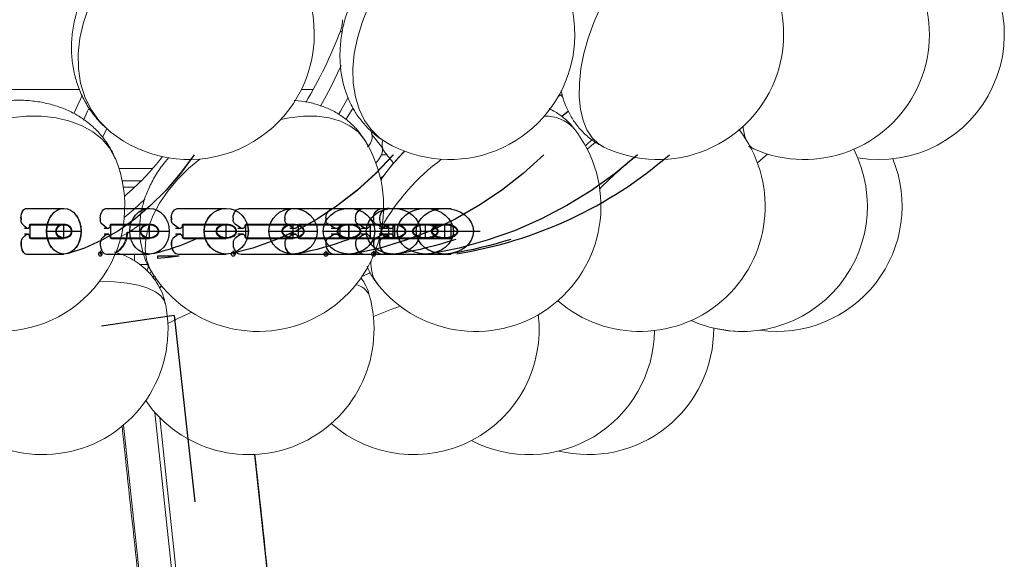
# Model space of a CAD drawing. Header units: millimetres. Extents: x 152 to 551, y 186 to 1103.
# Tile 15 of 18: x 469 to 547, y 849 to 892. Entities that reach past the tile are written whole.
import ezdxf

# ---------------------------------------------------------------- set-up
doc = ezdxf.new("R2010")
doc.units = ezdxf.units.MM
doc.linetypes.add('CENTERX2', pattern=[20.32, 12.7, -2.54, 2.54, -2.54])

msp = doc.modelspace()

# ---------------------------------------------------------------- linework, layer by layer
at = {"color": 7, "linetype": 'Continuous', "lineweight": 15}
for p, q in [((494.308, 890.874), (494.155, 890.964)), ((467.241, 886.289), (473.371, 886.289)), ((491.041, 886.289), (491.983, 886.289)), ((511.543, 885.744), (511.734, 885.874)), ((511.898, 885.697), (511.734, 885.874)), ((496.668, 882.717), (496.647, 882.893)), ((496.668, 882.717), (497.498, 881.671)), ((497.863, 881.091), (497.44, 881.091)), ((476.482, 879.999), (479.176, 879.999)), ((497.693, 879.522), (497.354, 879.197)), ((476.742, 878.997), (478.251, 878.997)), ((476.832, 878.497), (477.734, 878.497)), ((497.381, 879.073), (497.464, 879.2)), ((478.445, 873.16), (476.618, 873.16)), ((477.715, 873.16), (477.715, 872.624)), ((478.324, 873.195), (478.431, 873.195)), ((478.111, 872.335), (478.832, 872.335)), ((496.543, 871.653), (495.879, 871.377)), ((479.512, 871.107), (479.351, 871.107)), ((479.916, 870.589), (479.681, 870.433)), ((479.877, 870.636), (479.707, 870.502)), ((511.537, 869.402), (511.416, 869.36)), ((488.087, 779.137), (479.353, 860.528)), ((488.427, 779.168), (479.741, 860.114)), ((485.509, 778.768), (476.844, 859.513)), ((495.677, 779.168), (487.307, 857.168))]:
    msp.add_line(p, q, dxfattribs=at)
at = {"color": 7, "linetype": 'Continuous'}
for p, q in [((469.115, 876.81), (472.083, 876.81)), ((469.122, 876.81), (472.09, 876.81)), ((475.512, 876.81), (478.924, 876.81)), ((475.512, 876.81), (478.924, 876.81)), ((481.238, 876.81), (485.046, 876.81)), ((481.243, 876.81), (485.052, 876.81)), ((486.225, 876.81), (490.379, 876.81)), ((486.225, 876.81), (490.379, 876.81)), ((490.397, 876.81), (494.839, 876.81)), ((490.401, 876.81), (494.843, 876.81)), ((493.705, 876.81), (498.376, 876.81)), ((493.705, 876.81), (498.376, 876.81)), ((496.098, 876.81), (500.935, 876.81)), ((496.1, 876.81), (500.937, 876.81)), ((497.548, 876.81), (502.486, 876.81)), ((497.548, 876.81), (502.486, 876.81)), ((498.034, 876.81), (503.005, 876.81)), ((468.667, 876.06), (468.667, 875.889)), ((468.674, 876.06), (468.674, 875.889)), ((469.089, 875.25), (468.786, 875.543)), ((469.096, 875.25), (468.793, 875.543)), ((469.396, 874.46), (469.396, 875.51)), ((469.396, 875.51), (472.083, 875.51)), ((469.403, 874.46), (469.403, 875.51)), ((469.403, 875.51), (472.09, 875.51)), ((469.441, 875.56), (472.083, 875.56)), ((469.448, 875.56), (472.09, 875.56)), ((472.083, 874.41), (472.083, 875.56)), ((472.09, 874.41), (472.09, 875.56)), ((474.998, 876.06), (474.998, 875.889)), ((474.998, 876.06), (474.998, 875.889)), ((475.483, 875.25), (475.135, 875.543)), ((475.483, 875.25), (475.135, 875.543)), ((475.836, 874.46), (475.836, 875.51)), ((475.836, 875.51), (478.924, 875.51)), ((475.836, 874.46), (475.836, 875.51)), ((475.836, 875.51), (478.924, 875.51)), ((475.887, 875.56), (478.924, 875.56)), ((475.887, 875.56), (478.924, 875.56)), ((478.924, 874.41), (478.924, 875.56)), ((478.924, 874.41), (478.924, 875.56)), ((480.663, 876.06), (480.663, 875.889)), ((480.669, 876.06), (480.669, 875.889)), ((481.205, 875.25), (480.817, 875.543)), ((481.211, 875.25), (480.822, 875.543)), ((481.599, 874.46), (481.599, 875.51)), ((481.599, 875.51), (485.046, 875.51)), ((481.604, 874.46), (481.604, 875.51)), ((481.604, 875.51), (485.052, 875.51)), ((481.656, 875.56), (485.046, 875.56)), ((481.662, 875.56), (485.052, 875.56)), ((485.046, 874.41), (485.046, 875.56)), ((485.052, 874.41), (485.052, 875.56)), ((485.599, 876.06), (485.599, 875.889)), ((485.599, 876.06), (485.599, 875.889)), ((486.19, 875.25), (485.766, 875.543)), ((486.19, 875.25), (485.766, 875.543)), ((486.619, 874.46), (486.619, 875.51)), ((486.619, 875.51), (490.379, 875.51)), ((486.619, 874.46), (486.619, 875.51)), ((486.619, 875.51), (490.379, 875.51)), ((486.682, 875.56), (490.379, 875.56)), ((486.682, 875.56), (490.379, 875.56)), ((489.727, 876.06), (489.727, 875.889)), ((489.73, 876.06), (489.73, 875.889)), ((490.359, 875.25), (489.905, 875.543)), ((490.363, 875.25), (489.909, 875.543)), ((490.379, 874.41), (490.379, 875.56)), ((490.379, 874.41), (490.379, 875.56)), ((490.818, 874.46), (490.818, 875.51)), ((490.818, 875.51), (494.839, 875.51)), ((490.822, 874.46), (490.822, 875.51)), ((490.822, 875.51), (494.843, 875.51)), ((490.885, 875.56), (494.839, 875.56)), ((490.889, 875.56), (494.843, 875.56)), ((493, 876.06), (493, 875.889)), ((493, 876.06), (493, 875.889)), ((493.665, 875.25), (493.188, 875.543)), ((493.665, 875.25), (493.188, 875.543)), ((494.148, 874.46), (494.148, 875.51)), ((494.148, 875.51), (498.376, 875.51)), ((494.148, 874.46), (494.148, 875.51)), ((494.148, 875.51), (498.376, 875.51)), ((494.218, 875.56), (498.376, 875.56)), ((494.218, 875.56), (498.376, 875.56)), ((494.839, 874.41), (494.839, 875.56)), ((494.843, 874.41), (494.843, 875.56)), ((495.368, 876.06), (495.368, 875.889)), ((495.37, 876.06), (495.37, 875.889)), ((496.057, 875.25), (495.563, 875.543)), ((496.058, 875.25), (495.565, 875.543)), ((496.556, 874.46), (496.556, 875.51)), ((496.556, 875.51), (500.935, 875.51)), ((496.558, 874.46), (496.558, 875.51)), ((496.558, 875.51), (500.937, 875.51)), ((496.629, 875.56), (500.935, 875.56)), ((496.631, 875.56), (500.937, 875.56)), ((496.803, 876.06), (496.803, 875.889)), ((496.803, 876.06), (496.803, 875.889)), ((497.506, 875.25), (497.002, 875.543)), ((497.506, 875.25), (497.002, 875.543)), ((497.284, 876.06), (497.284, 875.889)), ((497.991, 875.25), (497.484, 875.543)), ((498.016, 874.46), (498.016, 875.51)), ((498.016, 875.51), (502.486, 875.51)), ((498.016, 874.46), (498.016, 875.51)), ((498.016, 875.51), (502.486, 875.51)), ((498.091, 875.56), (502.486, 875.56)), ((498.091, 875.56), (502.486, 875.56)), ((498.376, 874.41), (498.376, 875.56)), ((498.376, 874.41), (498.376, 875.56)), ((498.505, 874.46), (498.505, 875.51)), ((498.505, 875.51), (503.005, 875.51)), ((498.58, 875.56), (503.005, 875.56)), ((500.935, 874.41), (500.935, 875.56)), ((500.937, 874.41), (500.937, 875.56)), ((502.486, 874.41), (502.486, 875.56)), ((502.486, 874.41), (502.486, 875.56)), ((503.005, 874.41), (503.005, 875.56)), ((469.089, 874.72), (468.786, 874.427)), ((469.096, 874.72), (468.793, 874.427)), ((475.483, 874.72), (475.135, 874.427)), ((475.483, 874.72), (475.135, 874.427)), ((481.205, 874.72), (480.817, 874.427)), ((481.211, 874.72), (480.822, 874.427)), ((486.19, 874.72), (485.766, 874.427)), ((486.19, 874.72), (485.766, 874.427)), ((490.359, 874.72), (489.905, 874.427)), ((490.363, 874.72), (489.909, 874.427)), ((493.665, 874.72), (493.188, 874.427)), ((493.665, 874.72), (493.188, 874.427)), ((496.057, 874.72), (495.563, 874.427)), ((496.058, 874.72), (495.565, 874.427)), ((497.506, 874.72), (497.002, 874.427)), ((497.506, 874.72), (497.002, 874.427)), ((497.991, 874.72), (497.484, 874.427)), ((468.667, 874.08), (468.667, 873.91)), ((468.674, 874.08), (468.674, 873.91)), ((469.396, 874.46), (472.083, 874.46)), ((469.403, 874.46), (472.09, 874.46)), ((469.441, 874.41), (472.083, 874.41)), ((469.448, 874.41), (472.09, 874.41)), ((474.998, 874.08), (474.998, 873.91)), ((474.998, 874.08), (474.998, 873.91)), ((475.836, 874.46), (478.924, 874.46)), ((475.836, 874.46), (478.924, 874.46)), ((475.887, 874.41), (478.924, 874.41)), ((475.887, 874.41), (478.924, 874.41)), ((480.663, 874.08), (480.663, 873.91)), ((480.669, 874.08), (480.669, 873.91)), ((481.599, 874.46), (485.046, 874.46)), ((481.604, 874.46), (485.052, 874.46)), ((481.656, 874.41), (485.046, 874.41)), ((481.662, 874.41), (485.052, 874.41)), ((485.599, 874.08), (485.599, 873.91)), ((485.599, 874.08), (485.599, 873.91)), ((486.619, 874.46), (490.379, 874.46)), ((486.619, 874.46), (490.379, 874.46)), ((486.682, 874.41), (490.379, 874.41)), ((486.682, 874.41), (490.379, 874.41)), ((489.727, 874.08), (489.727, 873.91)), ((489.73, 874.08), (489.73, 873.91)), ((490.818, 874.46), (494.839, 874.46)), ((490.822, 874.46), (494.843, 874.46)), ((490.885, 874.41), (494.839, 874.41)), ((490.889, 874.41), (494.843, 874.41)), ((493, 874.08), (493, 873.91)), ((493, 874.08), (493, 873.91)), ((494.148, 874.46), (498.376, 874.46)), ((494.148, 874.46), (498.376, 874.46)), ((494.218, 874.41), (498.376, 874.41)), ((494.218, 874.41), (498.376, 874.41)), ((495.368, 874.08), (495.368, 873.91)), ((495.37, 874.08), (495.37, 873.91)), ((496.556, 874.46), (500.935, 874.46)), ((496.558, 874.46), (500.937, 874.46)), ((496.629, 874.41), (500.935, 874.41)), ((496.631, 874.41), (500.937, 874.41)), ((496.803, 874.08), (496.803, 873.91)), ((496.803, 874.08), (496.803, 873.91)), ((497.284, 874.08), (497.284, 873.91)), ((498.016, 874.46), (502.486, 874.46)), ((498.016, 874.46), (502.486, 874.46)), ((498.091, 874.41), (502.486, 874.41)), ((498.091, 874.41), (502.486, 874.41)), ((498.505, 874.46), (503.005, 874.46)), ((498.58, 874.41), (503.005, 874.41)), ((469.115, 873.16), (472.083, 873.16)), ((469.122, 873.16), (472.09, 873.16)), ((474.998, 873.41), (474.998, 873.16)), ((474.998, 873.41), (474.998, 873.16)), ((475.169, 873.16), (474.998, 873.16)), ((475.169, 873.16), (474.998, 873.16)), ((475.512, 873.16), (478.924, 873.16)), ((475.512, 873.16), (478.924, 873.16)), ((479.555, 872.985), (479.569, 872.804)), ((481.294, 872.985), (479.555, 872.985)), ((481.294, 872.985), (480.432, 872.894)), ((481.238, 873.16), (485.046, 873.16)), ((481.243, 873.16), (485.052, 873.16)), ((485.599, 873.41), (485.599, 873.16)), ((485.599, 873.41), (485.599, 873.16)), ((485.807, 873.16), (485.599, 873.16)), ((485.807, 873.16), (485.599, 873.16)), ((486.225, 873.16), (490.379, 873.16)), ((486.225, 873.16), (490.379, 873.16)), ((490.397, 873.16), (494.839, 873.16)), ((490.401, 873.16), (494.843, 873.16)), ((493, 873.41), (493, 873.16)), ((493, 873.41), (493, 873.16)), ((493.235, 873.16), (493, 873.16)), ((493.235, 873.16), (493, 873.16)), ((493.705, 873.16), (498.376, 873.16)), ((493.705, 873.16), (498.376, 873.16)), ((496.098, 873.16), (500.935, 873.16)), ((496.1, 873.16), (500.937, 873.16)), ((496.803, 873.41), (496.803, 873.16)), ((496.803, 873.41), (496.803, 873.16)), ((497.052, 873.16), (496.803, 873.16)), ((497.052, 873.16), (496.803, 873.16)), ((497.548, 873.16), (502.486, 873.16)), ((497.548, 873.16), (502.486, 873.16)), ((498.034, 873.16), (503.005, 873.16)), ((480.432, 872.894), (479.569, 872.804)), ((480.882, 868.263), (475.104, 867.409)), ((480.882, 868.263), (482.53, 853.384))]:
    msp.add_line(p, q, dxfattribs=at)
at = {"color": 7, "linetype": 'CENTERX2'}
for p, q in [((469.263, 875.21), (468.936, 875.21)), ((469.263, 874.76), (468.936, 874.76)), ((469.269, 875.21), (468.943, 875.21)), ((469.269, 874.76), (468.943, 874.76)), ((470.71, 874.985), (473.457, 874.985)), ((470.717, 874.985), (473.464, 874.985)), ((475.682, 875.21), (475.307, 875.21)), ((475.682, 875.21), (475.307, 875.21)), ((475.682, 874.76), (475.307, 874.76)), ((475.682, 874.76), (475.307, 874.76)), ((477.346, 874.985), (480.502, 874.985)), ((477.346, 874.985), (480.502, 874.985)), ((481.427, 875.21), (481.009, 875.21)), ((481.427, 874.76), (481.009, 874.76)), ((481.433, 875.21), (481.014, 875.21)), ((481.433, 874.76), (481.014, 874.76)), ((483.284, 874.985), (486.808, 874.985)), ((483.29, 874.985), (486.814, 874.985)), ((486.432, 875.21), (485.975, 875.21)), ((486.432, 875.21), (485.975, 875.21)), ((486.432, 874.76), (485.975, 874.76)), ((486.432, 874.76), (485.975, 874.76)), ((488.457, 874.985), (492.3, 874.985)), ((488.457, 874.985), (492.3, 874.985)), ((490.618, 875.21), (490.13, 875.21)), ((490.618, 874.76), (490.13, 874.76)), ((490.622, 875.21), (490.133, 875.21)), ((490.622, 874.76), (490.133, 874.76)), ((492.784, 874.985), (496.895, 874.985)), ((492.788, 874.985), (496.899, 874.985)), ((493.937, 875.21), (493.424, 875.21)), ((493.937, 875.21), (493.424, 875.21)), ((493.937, 874.76), (493.424, 874.76)), ((493.937, 874.76), (493.424, 874.76)), ((496.339, 875.21), (495.807, 875.21)), ((496.339, 874.76), (495.807, 874.76)), ((496.34, 875.21), (495.809, 875.21)), ((496.34, 874.76), (495.809, 874.76)), ((496.215, 874.985), (500.538, 874.985)), ((496.215, 874.985), (500.538, 874.985)), ((497.794, 875.21), (497.251, 875.21)), ((497.794, 875.21), (497.251, 875.21)), ((497.794, 874.76), (497.251, 874.76)), ((497.794, 874.76), (497.251, 874.76)), ((498.281, 875.21), (497.735, 875.21)), ((498.281, 874.76), (497.735, 874.76)), ((498.697, 874.985), (503.173, 874.985)), ((498.699, 874.985), (503.175, 874.985)), ((500.202, 874.985), (504.77, 874.985)), ((500.202, 874.985), (504.77, 874.985)), ((500.705, 874.985), (505.305, 874.985)), ((480.425, 872.979), (480.432, 872.894))]:
    msp.add_line(p, q, dxfattribs=at)
at = {"color": 7, "linetype": 'Continuous', "lineweight": 15, "flags": 128}
for points in [[(483.945, 899.983), (482.774, 899.901), (481.591, 899.654), (480.416, 899.248), (479.27, 898.689), (478.175, 897.988), (477.149, 897.157), (476.211, 896.211), (475.378, 895.167), (474.664, 894.044), (474.082, 892.861), (473.643, 891.64), (473.354, 890.402), (473.221, 889.169), (473.246, 887.964), (473.428, 886.809), (473.765, 885.722), (474.25, 884.725), (474.874, 883.835), (475.627, 883.067), (475.787, 882.933)], [(505.434, 899.983), (504.442, 899.901), (503.421, 899.654), (502.391, 899.248), (501.368, 898.689), (500.373, 897.988), (499.422, 897.157), (498.532, 896.211), (497.72, 895.167), (497, 894.044), (496.384, 892.861), (495.884, 891.64), (495.508, 890.402), (495.263, 889.169), (495.155, 887.964), (495.183, 886.809), (495.349, 885.722), (495.649, 884.725), (496.078, 883.835), (496.627, 883.067), (497.288, 882.436), (497.79, 882.094)], [(518.192, 897.621), (517.75, 897.157), (516.957, 896.211), (516.21, 895.167), (515.521, 894.044), (514.905, 892.861), (514.37, 891.64), (513.928, 890.402), (513.585, 889.169), (513.349, 887.964), (513.223, 886.809), (513.209, 885.722), (513.307, 884.725), (513.517, 883.835), (513.834, 883.067), (514.253, 882.436), (514.765, 881.953), (515.171, 881.709)], [(494.219, 888.217), (493.359, 886.422), (492.574, 884.974)], [(472.884, 884.377), (473.404, 885.522), (473.544, 885.852)], [(494.771, 885.652), (494.16, 884.576), (493.993, 884.296)], [(474.097, 884.835), (473.986, 884.576), (473.668, 883.858)], [(494.591, 883.914), (495.033, 884.623), (495.162, 884.838)], [(476.198, 880.782), (476.167, 880.858), (475.735, 881.631), (475.146, 882.322), (474.412, 882.917), (473.544, 883.407), (472.558, 883.782), (471.472, 884.036), (470.305, 884.164), (469.079, 884.164), (467.814, 884.036), (466.534, 883.782), (465.261, 883.407), (465.003, 883.316)], [(496.106, 882.247), (496.058, 882.322), (495.561, 882.917), (494.921, 883.407), (494.151, 883.782), (493.264, 884.036), (492.276, 884.164), (491.205, 884.164), (490.069, 884.036), (489.4, 883.906)], [(511.812, 884.15), (512.234, 884.495), (512.352, 884.584)], [(512.356, 884.569), (512.297, 884.525), (511.826, 884.143)], [(475.513, 883.176), (475.348, 882.839), (475.169, 882.484)], [(497.498, 881.671), (497.484, 882.003), (497.53, 882.24)], [(514.266, 882.304), (513.893, 881.984), (513.705, 881.815)], [(514.507, 882.108), (514.349, 881.971), (513.857, 881.529)], [(526.8, 881.834), (527.027, 881.625), (527.207, 881.525)], [(528.238, 881.147), (527.903, 880.858), (527.437, 880.444)], [(482.934, 880.749), (482.072, 880.015), (481.169, 879.118), (480.382, 878.183), (479.723, 877.227), (479.205, 876.267), (478.837, 875.319), (478.625, 874.402), (478.573, 873.53), (478.683, 872.72), (478.951, 871.986), (479.096, 871.727)], [(497.464, 879.2), (497.647, 879.468), (497.682, 879.517)], [(478.554, 877.551), (477.672, 876.722), (476.905, 876.077)], [(478.164, 875.513), (477.237, 874.894), (476.672, 874.559)], [(478.941, 871.612), (479.005, 871.717), (479.057, 871.835)], [(480.19, 869.185), (480.11, 869.427), (479.834, 869.818), (479.39, 870.161), (478.786, 870.45), (478.031, 870.68), (477.141, 870.848), (476.13, 870.95), (475.017, 870.984)], [(482.288, 868.515), (481.234, 868.044), (480.387, 867.62)], [(523.943, 867.246), (525.222, 867.035), (526.087, 866.988)]]:
    msp.add_lwpolyline(points, dxfattribs=at)
at = {"color": 7, "linetype": 'Continuous', "flags": 128}
for points in [[(482.475, 881.091), (481.375, 879.603), (480.217, 878.247), (479.004, 877.029), (477.744, 875.955), (476.443, 875.03), (475.106, 874.26), (473.74, 873.647), (472.352, 873.195)], [(482.484, 881.091), (481.384, 879.603), (480.225, 878.247), (479.012, 877.029), (477.752, 875.955), (476.45, 875.03), (475.113, 874.26), (473.748, 873.647), (472.36, 873.195)], [(498.377, 881.091), (496.966, 879.603), (495.48, 878.247), (493.925, 877.029), (492.308, 875.955), (490.638, 875.03), (488.923, 874.26), (487.172, 873.647), (485.391, 873.195)], [(498.384, 881.091), (496.973, 879.603), (495.487, 878.247), (493.931, 877.029), (492.315, 875.955), (490.645, 875.03), (488.93, 874.26), (487.178, 873.647), (485.397, 873.195)], [(510.391, 881.091), (508.745, 879.603), (507.011, 878.247), (505.197, 877.029), (503.311, 875.955), (501.363, 875.03), (499.363, 874.26), (497.319, 873.647), (495.242, 873.195)], [(510.396, 881.091), (508.75, 879.603), (507.016, 878.247), (505.201, 877.029), (503.316, 875.955), (501.368, 875.03), (499.367, 874.26), (497.323, 873.647), (495.246, 873.195)], [(517.869, 881.091), (516.077, 879.603), (514.189, 878.247), (512.213, 877.029), (510.16, 875.955), (508.039, 875.03), (505.861, 874.26), (503.635, 873.647), (501.374, 873.195)], [(517.871, 881.091), (516.08, 879.603), (514.191, 878.247), (512.216, 877.029), (510.162, 875.955), (508.041, 875.03), (505.863, 874.26), (503.637, 873.647), (501.376, 873.195)], [(468.667, 876.06), (468.676, 876.206), (468.701, 876.347), (468.743, 876.476), (468.798, 876.59), (468.866, 876.683), (468.943, 876.753), (469.028, 876.795), (469.115, 876.81)], [(468.674, 876.06), (468.682, 876.206), (468.708, 876.347), (468.749, 876.476), (468.805, 876.59), (468.873, 876.683), (468.95, 876.753), (469.034, 876.795), (469.122, 876.81)], [(474.998, 876.06), (475.008, 876.206), (475.037, 876.347), (475.085, 876.476), (475.149, 876.59), (475.227, 876.683), (475.316, 876.753), (475.412, 876.795), (475.512, 876.81)], [(474.998, 876.06), (475.008, 876.206), (475.037, 876.347), (475.085, 876.476), (475.149, 876.59), (475.227, 876.683), (475.316, 876.753), (475.412, 876.795), (475.512, 876.81)], [(480.663, 876.06), (480.674, 876.206), (480.707, 876.347), (480.76, 876.476), (480.832, 876.59), (480.919, 876.683), (481.018, 876.753), (481.126, 876.795), (481.238, 876.81)], [(480.669, 876.06), (480.68, 876.206), (480.712, 876.347), (480.766, 876.476), (480.837, 876.59), (480.924, 876.683), (481.023, 876.753), (481.131, 876.795), (481.243, 876.81)], [(485.599, 876.06), (485.611, 876.206), (485.646, 876.347), (485.704, 876.476), (485.782, 876.59), (485.877, 876.683), (485.985, 876.753), (486.103, 876.795), (486.225, 876.81)], [(485.599, 876.06), (485.611, 876.206), (485.646, 876.347), (485.704, 876.476), (485.782, 876.59), (485.877, 876.683), (485.985, 876.753), (486.103, 876.795), (486.225, 876.81)], [(489.727, 876.06), (489.74, 876.206), (489.778, 876.347), (489.84, 876.476), (489.923, 876.59), (490.025, 876.683), (490.14, 876.753), (490.266, 876.795), (490.397, 876.81)], [(489.73, 876.06), (489.743, 876.206), (489.781, 876.347), (489.843, 876.476), (489.927, 876.59), (490.028, 876.683), (490.144, 876.753), (490.27, 876.795), (490.401, 876.81)], [(493, 876.06), (493.014, 876.206), (493.054, 876.347), (493.119, 876.476), (493.207, 876.59), (493.313, 876.683), (493.435, 876.753), (493.567, 876.795), (493.705, 876.81)], [(493, 876.06), (493.014, 876.206), (493.054, 876.347), (493.119, 876.476), (493.207, 876.59), (493.313, 876.683), (493.435, 876.753), (493.567, 876.795), (493.705, 876.81)], [(495.368, 876.06), (495.382, 876.206), (495.424, 876.347), (495.491, 876.476), (495.582, 876.59), (495.692, 876.683), (495.819, 876.753), (495.956, 876.795), (496.098, 876.81)], [(495.37, 876.06), (495.384, 876.206), (495.426, 876.347), (495.493, 876.476), (495.584, 876.59), (495.694, 876.683), (495.821, 876.753), (495.957, 876.795), (496.1, 876.81)], [(496.803, 876.06), (496.818, 876.206), (496.86, 876.347), (496.929, 876.476), (497.022, 876.59), (497.134, 876.683), (497.263, 876.753), (497.403, 876.795), (497.548, 876.81)], [(496.803, 876.06), (496.818, 876.206), (496.86, 876.347), (496.929, 876.476), (497.022, 876.59), (497.134, 876.683), (497.263, 876.753), (497.403, 876.795), (497.548, 876.81)], [(468.786, 875.543), (468.76, 875.572), (468.737, 875.607), (468.716, 875.646), (468.699, 875.689), (468.685, 875.736), (468.675, 875.786), (468.669, 875.837), (468.667, 875.889)], [(468.793, 875.543), (468.767, 875.572), (468.744, 875.607), (468.723, 875.646), (468.706, 875.689), (468.692, 875.736), (468.682, 875.786), (468.676, 875.837), (468.674, 875.889)], [(469.354, 875.443), (469.34, 875.377), (469.317, 875.318), (469.287, 875.27), (469.251, 875.235), (469.211, 875.215), (469.169, 875.21), (469.128, 875.222), (469.089, 875.25)], [(469.36, 875.443), (469.346, 875.377), (469.324, 875.318), (469.294, 875.27), (469.257, 875.235), (469.217, 875.215), (469.176, 875.21), (469.135, 875.222), (469.096, 875.25)], [(469.354, 875.443), (469.358, 875.467), (469.365, 875.49), (469.374, 875.51), (469.385, 875.527), (469.398, 875.541), (469.411, 875.551), (469.426, 875.558), (469.441, 875.56)], [(469.36, 875.443), (469.365, 875.467), (469.372, 875.49), (469.381, 875.51), (469.392, 875.527), (469.404, 875.541), (469.418, 875.551), (469.433, 875.558), (469.448, 875.56)], [(475.135, 875.543), (475.105, 875.572), (475.078, 875.607), (475.055, 875.646), (475.035, 875.689), (475.019, 875.736), (475.007, 875.786), (475, 875.837), (474.998, 875.889)], [(475.135, 875.543), (475.105, 875.572), (475.078, 875.607), (475.055, 875.646), (475.035, 875.689), (475.019, 875.736), (475.007, 875.786), (475, 875.837), (474.998, 875.889)], [(475.787, 875.443), (475.771, 875.377), (475.745, 875.318), (475.71, 875.27), (475.669, 875.235), (475.623, 875.215), (475.575, 875.21), (475.527, 875.222), (475.483, 875.25)], [(475.787, 875.443), (475.771, 875.377), (475.745, 875.318), (475.71, 875.27), (475.669, 875.235), (475.623, 875.215), (475.575, 875.21), (475.527, 875.222), (475.483, 875.25)], [(475.787, 875.443), (475.792, 875.467), (475.8, 875.49), (475.811, 875.51), (475.823, 875.527), (475.838, 875.541), (475.853, 875.551), (475.87, 875.558), (475.887, 875.56)], [(475.787, 875.443), (475.792, 875.467), (475.8, 875.49), (475.811, 875.51), (475.823, 875.527), (475.838, 875.541), (475.853, 875.551), (475.87, 875.558), (475.887, 875.56)], [(480.817, 875.543), (480.783, 875.572), (480.753, 875.607), (480.727, 875.646), (480.704, 875.689), (480.687, 875.736), (480.674, 875.786), (480.666, 875.837), (480.663, 875.889)], [(480.822, 875.543), (480.789, 875.572), (480.759, 875.607), (480.732, 875.646), (480.71, 875.689), (480.692, 875.736), (480.679, 875.786), (480.671, 875.837), (480.669, 875.889)], [(481.544, 875.443), (481.526, 875.377), (481.497, 875.318), (481.459, 875.27), (481.412, 875.235), (481.361, 875.215), (481.307, 875.21), (481.255, 875.222), (481.205, 875.25)], [(481.55, 875.443), (481.532, 875.377), (481.503, 875.318), (481.464, 875.27), (481.418, 875.235), (481.366, 875.215), (481.313, 875.21), (481.26, 875.222), (481.211, 875.25)], [(481.544, 875.443), (481.55, 875.467), (481.559, 875.49), (481.571, 875.51), (481.585, 875.527), (481.601, 875.541), (481.618, 875.551), (481.637, 875.558), (481.656, 875.56)], [(481.55, 875.443), (481.556, 875.467), (481.564, 875.49), (481.576, 875.51), (481.59, 875.527), (481.606, 875.541), (481.624, 875.551), (481.643, 875.558), (481.662, 875.56)], [(485.766, 875.543), (485.729, 875.572), (485.696, 875.607), (485.668, 875.646), (485.643, 875.689), (485.624, 875.736), (485.61, 875.786), (485.601, 875.837), (485.599, 875.889)], [(485.766, 875.543), (485.729, 875.572), (485.696, 875.607), (485.668, 875.646), (485.643, 875.689), (485.624, 875.736), (485.61, 875.786), (485.601, 875.837), (485.599, 875.889)], [(486.559, 875.443), (486.54, 875.377), (486.508, 875.318), (486.466, 875.27), (486.415, 875.235), (486.359, 875.215), (486.301, 875.21), (486.243, 875.222), (486.19, 875.25)], [(486.559, 875.443), (486.54, 875.377), (486.508, 875.318), (486.466, 875.27), (486.415, 875.235), (486.359, 875.215), (486.301, 875.21), (486.243, 875.222), (486.19, 875.25)], [(486.559, 875.443), (486.566, 875.467), (486.575, 875.49), (486.588, 875.51), (486.603, 875.527), (486.621, 875.541), (486.64, 875.551), (486.661, 875.558), (486.682, 875.56)], [(486.559, 875.443), (486.566, 875.467), (486.575, 875.49), (486.588, 875.51), (486.603, 875.527), (486.621, 875.541), (486.64, 875.551), (486.661, 875.558), (486.682, 875.56)], [(489.905, 875.543), (489.867, 875.572), (489.831, 875.607), (489.801, 875.646), (489.775, 875.689), (489.754, 875.736), (489.739, 875.786), (489.73, 875.837), (489.727, 875.889)], [(489.909, 875.543), (489.87, 875.572), (489.835, 875.607), (489.804, 875.646), (489.778, 875.689), (489.758, 875.736), (489.743, 875.786), (489.733, 875.837), (489.73, 875.889)], [(490.754, 875.443), (490.733, 875.377), (490.699, 875.318), (490.654, 875.27), (490.6, 875.235), (490.54, 875.215), (490.478, 875.21), (490.416, 875.222), (490.359, 875.25)], [(490.758, 875.443), (490.737, 875.377), (490.703, 875.318), (490.658, 875.27), (490.604, 875.235), (490.544, 875.215), (490.482, 875.21), (490.42, 875.222), (490.363, 875.25)], [(490.754, 875.443), (490.761, 875.467), (490.772, 875.49), (490.785, 875.51), (490.801, 875.527), (490.82, 875.541), (490.841, 875.551), (490.863, 875.558), (490.885, 875.56)], [(490.758, 875.443), (490.765, 875.467), (490.775, 875.49), (490.789, 875.51), (490.805, 875.527), (490.824, 875.541), (490.845, 875.551), (490.866, 875.558), (490.889, 875.56)], [(493.188, 875.543), (493.147, 875.572), (493.11, 875.607), (493.078, 875.646), (493.05, 875.689), (493.029, 875.736), (493.013, 875.786), (493.003, 875.837), (493, 875.889)], [(493.188, 875.543), (493.147, 875.572), (493.11, 875.607), (493.078, 875.646), (493.05, 875.689), (493.029, 875.736), (493.013, 875.786), (493.003, 875.837), (493, 875.889)], [(494.081, 875.443), (494.059, 875.377), (494.023, 875.318), (493.975, 875.27), (493.919, 875.235), (493.856, 875.215), (493.79, 875.21), (493.725, 875.222), (493.665, 875.25)], [(494.081, 875.443), (494.059, 875.377), (494.023, 875.318), (493.975, 875.27), (493.919, 875.235), (493.856, 875.215), (493.79, 875.21), (493.725, 875.222), (493.665, 875.25)], [(494.081, 875.443), (494.088, 875.467), (494.099, 875.49), (494.113, 875.51), (494.13, 875.527), (494.15, 875.541), (494.172, 875.551), (494.195, 875.558), (494.218, 875.56)], [(494.081, 875.443), (494.088, 875.467), (494.099, 875.49), (494.113, 875.51), (494.13, 875.527), (494.15, 875.541), (494.172, 875.551), (494.195, 875.558), (494.218, 875.56)], [(495.563, 875.543), (495.52, 875.572), (495.482, 875.607), (495.449, 875.646), (495.42, 875.689), (495.398, 875.736), (495.381, 875.786), (495.371, 875.837), (495.368, 875.889)], [(495.565, 875.543), (495.522, 875.572), (495.484, 875.607), (495.45, 875.646), (495.422, 875.689), (495.4, 875.736), (495.383, 875.786), (495.373, 875.837), (495.37, 875.889)], [(496.487, 875.443), (496.464, 875.377), (496.427, 875.318), (496.378, 875.27), (496.319, 875.235), (496.254, 875.215), (496.186, 875.21), (496.119, 875.222), (496.057, 875.25)], [(496.489, 875.443), (496.466, 875.377), (496.429, 875.318), (496.38, 875.27), (496.321, 875.235), (496.256, 875.215), (496.188, 875.21), (496.121, 875.222), (496.058, 875.25)], [(496.487, 875.443), (496.495, 875.467), (496.506, 875.49), (496.521, 875.51), (496.538, 875.527), (496.559, 875.541), (496.581, 875.551), (496.605, 875.558), (496.629, 875.56)], [(496.489, 875.443), (496.496, 875.467), (496.508, 875.49), (496.523, 875.51), (496.54, 875.527), (496.561, 875.541), (496.583, 875.551), (496.607, 875.558), (496.631, 875.56)], [(497.002, 875.543), (496.959, 875.572), (496.92, 875.607), (496.886, 875.646), (496.857, 875.689), (496.834, 875.736), (496.817, 875.786), (496.807, 875.837), (496.803, 875.889)], [(497.002, 875.543), (496.959, 875.572), (496.92, 875.607), (496.886, 875.646), (496.857, 875.689), (496.834, 875.736), (496.817, 875.786), (496.807, 875.837), (496.803, 875.889)], [(497.946, 875.443), (497.922, 875.377), (497.885, 875.318), (497.834, 875.27), (497.774, 875.235), (497.708, 875.215), (497.638, 875.21), (497.57, 875.222), (497.506, 875.25)], [(497.946, 875.443), (497.922, 875.377), (497.885, 875.318), (497.834, 875.27), (497.774, 875.235), (497.708, 875.215), (497.638, 875.21), (497.57, 875.222), (497.506, 875.25)], [(497.946, 875.443), (497.953, 875.467), (497.965, 875.49), (497.98, 875.51), (497.998, 875.527), (498.019, 875.541), (498.042, 875.551), (498.066, 875.558), (498.091, 875.56)], [(497.946, 875.443), (497.953, 875.467), (497.965, 875.49), (497.98, 875.51), (497.998, 875.527), (498.019, 875.541), (498.042, 875.551), (498.066, 875.558), (498.091, 875.56)], [(469.089, 874.72), (469.128, 874.747), (469.169, 874.759), (469.211, 874.755), (469.251, 874.735), (469.287, 874.699), (469.317, 874.651), (469.34, 874.592), (469.354, 874.526)], [(469.096, 874.72), (469.135, 874.747), (469.176, 874.759), (469.217, 874.755), (469.257, 874.735), (469.294, 874.699), (469.324, 874.651), (469.346, 874.592), (469.36, 874.526)], [(469.441, 874.41), (469.426, 874.412), (469.411, 874.418), (469.398, 874.429), (469.385, 874.443), (469.374, 874.46), (469.365, 874.48), (469.358, 874.502), (469.354, 874.526)], [(469.448, 874.41), (469.433, 874.412), (469.418, 874.418), (469.404, 874.429), (469.392, 874.443), (469.381, 874.46), (469.372, 874.48), (469.365, 874.502), (469.36, 874.526)], [(475.483, 874.72), (475.527, 874.747), (475.575, 874.759), (475.623, 874.755), (475.669, 874.735), (475.71, 874.699), (475.745, 874.651), (475.771, 874.592), (475.787, 874.526)], [(475.483, 874.72), (475.527, 874.747), (475.575, 874.759), (475.623, 874.755), (475.669, 874.735), (475.71, 874.699), (475.745, 874.651), (475.771, 874.592), (475.787, 874.526)], [(475.887, 874.41), (475.87, 874.412), (475.853, 874.418), (475.838, 874.429), (475.823, 874.443), (475.811, 874.46), (475.8, 874.48), (475.792, 874.502), (475.787, 874.526)], [(475.887, 874.41), (475.87, 874.412), (475.853, 874.418), (475.838, 874.429), (475.823, 874.443), (475.811, 874.46), (475.8, 874.48), (475.792, 874.502), (475.787, 874.526)], [(481.205, 874.72), (481.255, 874.747), (481.307, 874.759), (481.361, 874.755), (481.412, 874.735), (481.459, 874.699), (481.497, 874.651), (481.526, 874.592), (481.544, 874.526)], [(481.211, 874.72), (481.26, 874.747), (481.313, 874.759), (481.366, 874.755), (481.418, 874.735), (481.464, 874.699), (481.503, 874.651), (481.532, 874.592), (481.55, 874.526)], [(481.656, 874.41), (481.637, 874.412), (481.618, 874.418), (481.601, 874.429), (481.585, 874.443), (481.571, 874.46), (481.559, 874.48), (481.55, 874.502), (481.544, 874.526)], [(481.662, 874.41), (481.643, 874.412), (481.624, 874.418), (481.606, 874.429), (481.59, 874.443), (481.576, 874.46), (481.564, 874.48), (481.556, 874.502), (481.55, 874.526)], [(486.19, 874.72), (486.243, 874.747), (486.301, 874.759), (486.359, 874.755), (486.415, 874.735), (486.466, 874.699), (486.508, 874.651), (486.54, 874.592), (486.559, 874.526)], [(486.19, 874.72), (486.243, 874.747), (486.301, 874.759), (486.359, 874.755), (486.415, 874.735), (486.466, 874.699), (486.508, 874.651), (486.54, 874.592), (486.559, 874.526)], [(486.682, 874.41), (486.661, 874.412), (486.64, 874.418), (486.621, 874.429), (486.603, 874.443), (486.588, 874.46), (486.575, 874.48), (486.566, 874.502), (486.559, 874.526)], [(486.682, 874.41), (486.661, 874.412), (486.64, 874.418), (486.621, 874.429), (486.603, 874.443), (486.588, 874.46), (486.575, 874.48), (486.566, 874.502), (486.559, 874.526)], [(490.359, 874.72), (490.416, 874.747), (490.478, 874.759), (490.54, 874.755), (490.6, 874.735), (490.654, 874.699), (490.699, 874.651), (490.733, 874.592), (490.754, 874.526)], [(490.363, 874.72), (490.42, 874.747), (490.482, 874.759), (490.544, 874.755), (490.604, 874.735), (490.658, 874.699), (490.703, 874.651), (490.737, 874.592), (490.758, 874.526)], [(490.885, 874.41), (490.863, 874.412), (490.841, 874.418), (490.82, 874.429), (490.801, 874.443), (490.785, 874.46), (490.772, 874.48), (490.761, 874.502), (490.754, 874.526)], [(490.889, 874.41), (490.866, 874.412), (490.845, 874.418), (490.824, 874.429), (490.805, 874.443), (490.789, 874.46), (490.775, 874.48), (490.765, 874.502), (490.758, 874.526)], [(493.665, 874.72), (493.725, 874.747), (493.79, 874.759), (493.856, 874.755), (493.919, 874.735), (493.975, 874.699), (494.023, 874.651), (494.059, 874.592), (494.081, 874.526)], [(493.665, 874.72), (493.725, 874.747), (493.79, 874.759), (493.856, 874.755), (493.919, 874.735), (493.975, 874.699), (494.023, 874.651), (494.059, 874.592), (494.081, 874.526)], [(494.218, 874.41), (494.195, 874.412), (494.172, 874.418), (494.15, 874.429), (494.13, 874.443), (494.113, 874.46), (494.099, 874.48), (494.088, 874.502), (494.081, 874.526)], [(494.218, 874.41), (494.195, 874.412), (494.172, 874.418), (494.15, 874.429), (494.13, 874.443), (494.113, 874.46), (494.099, 874.48), (494.088, 874.502), (494.081, 874.526)], [(496.057, 874.72), (496.119, 874.747), (496.186, 874.759), (496.254, 874.755), (496.319, 874.735), (496.378, 874.699), (496.427, 874.651), (496.464, 874.592), (496.487, 874.526)], [(496.058, 874.72), (496.121, 874.747), (496.188, 874.759), (496.256, 874.755), (496.321, 874.735), (496.38, 874.699), (496.429, 874.651), (496.466, 874.592), (496.489, 874.526)], [(496.629, 874.41), (496.605, 874.412), (496.581, 874.418), (496.559, 874.429), (496.538, 874.443), (496.521, 874.46), (496.506, 874.48), (496.495, 874.502), (496.487, 874.526)], [(496.631, 874.41), (496.607, 874.412), (496.583, 874.418), (496.561, 874.429), (496.54, 874.443), (496.523, 874.46), (496.508, 874.48), (496.496, 874.502), (496.489, 874.526)], [(497.506, 874.72), (497.57, 874.747), (497.638, 874.759), (497.708, 874.755), (497.774, 874.735), (497.834, 874.699), (497.885, 874.651), (497.922, 874.592), (497.946, 874.526)], [(497.506, 874.72), (497.57, 874.747), (497.638, 874.759), (497.708, 874.755), (497.774, 874.735), (497.834, 874.699), (497.885, 874.651), (497.922, 874.592), (497.946, 874.526)], [(498.091, 874.41), (498.066, 874.412), (498.042, 874.418), (498.019, 874.429), (497.998, 874.443), (497.98, 874.46), (497.965, 874.48), (497.953, 874.502), (497.946, 874.526)], [(498.091, 874.41), (498.066, 874.412), (498.042, 874.418), (498.019, 874.429), (497.998, 874.443), (497.98, 874.46), (497.965, 874.48), (497.953, 874.502), (497.946, 874.526)], [(468.786, 874.427), (468.76, 874.398), (468.737, 874.363), (468.716, 874.324), (468.699, 874.28), (468.685, 874.233), (468.675, 874.184), (468.669, 874.132), (468.667, 874.08)], [(468.667, 873.91), (468.676, 873.763), (468.701, 873.623), (468.743, 873.493), (468.798, 873.379), (468.866, 873.286), (468.943, 873.217), (469.028, 873.174), (469.115, 873.16)], [(468.793, 874.427), (468.767, 874.398), (468.744, 874.363), (468.723, 874.324), (468.706, 874.28), (468.692, 874.233), (468.682, 874.184), (468.676, 874.132), (468.674, 874.08)], [(468.674, 873.91), (468.682, 873.763), (468.708, 873.623), (468.749, 873.493), (468.805, 873.379), (468.873, 873.286), (468.95, 873.217), (469.034, 873.174), (469.122, 873.16)], [(475.135, 874.427), (475.105, 874.398), (475.078, 874.363), (475.055, 874.324), (475.035, 874.28), (475.019, 874.233), (475.007, 874.184), (475, 874.132), (474.998, 874.08)], [(475.135, 874.427), (475.105, 874.398), (475.078, 874.363), (475.055, 874.324), (475.035, 874.28), (475.019, 874.233), (475.007, 874.184), (475, 874.132), (474.998, 874.08)], [(474.998, 873.91), (475.008, 873.763), (475.037, 873.623), (475.085, 873.493), (475.149, 873.379), (475.227, 873.286), (475.316, 873.217), (475.412, 873.174), (475.512, 873.16)], [(474.998, 873.91), (475.008, 873.763), (475.037, 873.623), (475.085, 873.493), (475.149, 873.379), (475.227, 873.286), (475.316, 873.217), (475.412, 873.174), (475.512, 873.16)], [(482.571, 874.338), (482.16, 874.156), (481.748, 873.985), (481.333, 873.826), (480.916, 873.677), (480.498, 873.54), (480.078, 873.414), (479.656, 873.299), (479.233, 873.195)], [(482.571, 874.338), (482.16, 874.156), (481.748, 873.985), (481.333, 873.826), (480.916, 873.677), (480.498, 873.54), (480.078, 873.414), (479.656, 873.299), (479.233, 873.195)], [(480.817, 874.427), (480.783, 874.398), (480.753, 874.363), (480.727, 874.324), (480.704, 874.28), (480.687, 874.233), (480.674, 874.184), (480.666, 874.132), (480.663, 874.08)], [(480.663, 873.91), (480.674, 873.763), (480.707, 873.623), (480.76, 873.493), (480.832, 873.379), (480.919, 873.286), (481.018, 873.217), (481.126, 873.174), (481.238, 873.16)], [(480.822, 874.427), (480.789, 874.398), (480.759, 874.363), (480.732, 874.324), (480.71, 874.28), (480.692, 874.233), (480.679, 874.184), (480.671, 874.132), (480.669, 874.08)], [(480.669, 873.91), (480.68, 873.763), (480.712, 873.623), (480.766, 873.493), (480.837, 873.379), (480.924, 873.286), (481.023, 873.217), (481.131, 873.174), (481.243, 873.16)], [(485.766, 874.427), (485.729, 874.398), (485.696, 874.363), (485.668, 874.324), (485.643, 874.28), (485.624, 874.233), (485.61, 874.184), (485.601, 874.132), (485.599, 874.08)], [(485.766, 874.427), (485.729, 874.398), (485.696, 874.363), (485.668, 874.324), (485.643, 874.28), (485.624, 874.233), (485.61, 874.184), (485.601, 874.132), (485.599, 874.08)], [(485.599, 873.91), (485.611, 873.763), (485.646, 873.623), (485.704, 873.493), (485.782, 873.379), (485.877, 873.286), (485.985, 873.217), (486.103, 873.174), (486.225, 873.16)], [(485.599, 873.91), (485.611, 873.763), (485.646, 873.623), (485.704, 873.493), (485.782, 873.379), (485.877, 873.286), (485.985, 873.217), (486.103, 873.174), (486.225, 873.16)], [(489.905, 874.427), (489.867, 874.398), (489.831, 874.363), (489.801, 874.324), (489.775, 874.28), (489.754, 874.233), (489.739, 874.184), (489.73, 874.132), (489.727, 874.08)], [(489.727, 873.91), (489.74, 873.763), (489.778, 873.623), (489.84, 873.493), (489.923, 873.379), (490.025, 873.286), (490.14, 873.217), (490.266, 873.174), (490.397, 873.16)], [(489.909, 874.427), (489.87, 874.398), (489.835, 874.363), (489.804, 874.324), (489.778, 874.28), (489.758, 874.233), (489.743, 874.184), (489.733, 874.132), (489.73, 874.08)], [(489.73, 873.91), (489.743, 873.763), (489.781, 873.623), (489.843, 873.493), (489.927, 873.379), (490.028, 873.286), (490.144, 873.217), (490.27, 873.174), (490.401, 873.16)], [(494.818, 874.338), (494.319, 874.156), (493.816, 873.985), (493.312, 873.826), (492.804, 873.677), (492.295, 873.54), (491.783, 873.414), (491.27, 873.299), (490.755, 873.195)], [(494.818, 874.338), (494.319, 874.156), (493.816, 873.985), (493.312, 873.826), (492.804, 873.677), (492.295, 873.54), (491.783, 873.414), (491.27, 873.299), (490.755, 873.195)], [(493.188, 874.427), (493.147, 874.398), (493.11, 874.363), (493.078, 874.324), (493.05, 874.28), (493.029, 874.233), (493.013, 874.184), (493.003, 874.132), (493, 874.08)], [(493.188, 874.427), (493.147, 874.398), (493.11, 874.363), (493.078, 874.324), (493.05, 874.28), (493.029, 874.233), (493.013, 874.184), (493.003, 874.132), (493, 874.08)], [(493, 873.91), (493.014, 873.763), (493.054, 873.623), (493.119, 873.493), (493.207, 873.379), (493.313, 873.286), (493.435, 873.217), (493.567, 873.174), (493.705, 873.16)], [(493, 873.91), (493.014, 873.763), (493.054, 873.623), (493.119, 873.493), (493.207, 873.379), (493.313, 873.286), (493.435, 873.217), (493.567, 873.174), (493.705, 873.16)], [(495.563, 874.427), (495.52, 874.398), (495.482, 874.363), (495.449, 874.324), (495.42, 874.28), (495.398, 874.233), (495.381, 874.184), (495.371, 874.132), (495.368, 874.08)], [(495.368, 873.91), (495.382, 873.763), (495.424, 873.623), (495.491, 873.493), (495.582, 873.379), (495.692, 873.286), (495.819, 873.217), (495.956, 873.174), (496.098, 873.16)], [(495.565, 874.427), (495.522, 874.398), (495.484, 874.363), (495.45, 874.324), (495.422, 874.28), (495.4, 874.233), (495.383, 874.184), (495.373, 874.132), (495.37, 874.08)], [(495.37, 873.91), (495.384, 873.763), (495.426, 873.623), (495.493, 873.493), (495.584, 873.379), (495.694, 873.286), (495.821, 873.217), (495.957, 873.174), (496.1, 873.16)], [(497.002, 874.427), (496.959, 874.398), (496.92, 874.363), (496.886, 874.324), (496.857, 874.28), (496.834, 874.233), (496.817, 874.184), (496.807, 874.132), (496.803, 874.08)], [(497.002, 874.427), (496.959, 874.398), (496.92, 874.363), (496.886, 874.324), (496.857, 874.28), (496.834, 874.233), (496.817, 874.184), (496.807, 874.132), (496.803, 874.08)], [(496.803, 873.91), (496.818, 873.763), (496.86, 873.623), (496.929, 873.493), (497.022, 873.379), (497.134, 873.286), (497.263, 873.217), (497.403, 873.174), (497.548, 873.16)], [(496.803, 873.91), (496.818, 873.763), (496.86, 873.623), (496.929, 873.493), (497.022, 873.379), (497.134, 873.286), (497.263, 873.217), (497.403, 873.174), (497.548, 873.16)], [(503.37, 874.338), (502.808, 874.156), (502.243, 873.985), (501.675, 873.826), (501.105, 873.677), (500.532, 873.54), (499.956, 873.414), (499.379, 873.299), (498.8, 873.195)], [(503.37, 874.338), (502.808, 874.156), (502.243, 873.985), (501.675, 873.826), (501.105, 873.677), (500.532, 873.54), (499.956, 873.414), (499.379, 873.299), (498.8, 873.195)], [(507.764, 874.338), (507.17, 874.156), (506.573, 873.985), (505.973, 873.826), (505.37, 873.677), (504.764, 873.54), (504.156, 873.414), (503.546, 873.299), (502.934, 873.195)], [(507.764, 874.338), (507.17, 874.156), (506.573, 873.985), (505.973, 873.826), (505.37, 873.677), (504.764, 873.54), (504.156, 873.414), (503.546, 873.299), (502.934, 873.195)], [(475.112, 873.16), (475.103, 873.096), (475.079, 873.042), (475.042, 873.006), (474.998, 872.993), (474.954, 873.006), (474.917, 873.042), (474.892, 873.096), (474.884, 873.16), (474.892, 873.224), (474.917, 873.278), (474.954, 873.314), (474.998, 873.326), (475.042, 873.314), (475.079, 873.278), (475.103, 873.224), (475.112, 873.16)], [(475.112, 873.16), (475.103, 873.096), (475.079, 873.042), (475.042, 873.006), (474.998, 872.993), (474.954, 873.006), (474.917, 873.042), (474.892, 873.096), (474.884, 873.16), (474.892, 873.224), (474.917, 873.278), (474.954, 873.314), (474.998, 873.326), (475.042, 873.314), (475.079, 873.278), (475.103, 873.224), (475.112, 873.16)], [(485.738, 873.16), (485.727, 873.096), (485.697, 873.042), (485.652, 873.006), (485.599, 872.993), (485.545, 873.006), (485.5, 873.042), (485.47, 873.096), (485.459, 873.16), (485.47, 873.224), (485.5, 873.278), (485.545, 873.314), (485.599, 873.326), (485.652, 873.314), (485.697, 873.278), (485.727, 873.224), (485.738, 873.16)], [(485.738, 873.16), (485.727, 873.096), (485.697, 873.042), (485.652, 873.006), (485.599, 872.993), (485.545, 873.006), (485.5, 873.042), (485.47, 873.096), (485.459, 873.16), (485.47, 873.224), (485.5, 873.278), (485.545, 873.314), (485.599, 873.326), (485.652, 873.314), (485.697, 873.278), (485.727, 873.224), (485.738, 873.16)], [(493.157, 873.16), (493.145, 873.096), (493.111, 873.042), (493.06, 873.006), (493, 872.993), (492.94, 873.006), (492.889, 873.042), (492.856, 873.096), (492.844, 873.16), (492.856, 873.224), (492.889, 873.278), (492.94, 873.314), (493, 873.326), (493.06, 873.314), (493.111, 873.278), (493.145, 873.224), (493.157, 873.16)], [(493.157, 873.16), (493.145, 873.096), (493.111, 873.042), (493.06, 873.006), (493, 872.993), (492.94, 873.006), (492.889, 873.042), (492.856, 873.096), (492.844, 873.16), (492.856, 873.224), (492.889, 873.278), (492.94, 873.314), (493, 873.326), (493.06, 873.314), (493.111, 873.278), (493.145, 873.224), (493.157, 873.16)], [(496.969, 873.16), (496.956, 873.096), (496.92, 873.042), (496.867, 873.006), (496.803, 872.993), (496.74, 873.006), (496.686, 873.042), (496.651, 873.096), (496.638, 873.16), (496.651, 873.224), (496.686, 873.278), (496.74, 873.314), (496.803, 873.326), (496.867, 873.314), (496.92, 873.278), (496.956, 873.224), (496.969, 873.16)], [(496.969, 873.16), (496.956, 873.096), (496.92, 873.042), (496.867, 873.006), (496.803, 872.993), (496.74, 873.006), (496.686, 873.042), (496.651, 873.096), (496.638, 873.16), (496.651, 873.224), (496.686, 873.278), (496.74, 873.314), (496.803, 873.326), (496.867, 873.314), (496.92, 873.278), (496.956, 873.224), (496.969, 873.16)]]:
    msp.add_lwpolyline(points, dxfattribs=at)
at = {"color": 7, "linetype": 'Continuous', "lineweight": 15}
for centre, radius, start, end in [((519.524, 890.711), 10, 341.34743, 64.19246), ((502.863, 890.711), 10, 344.50345, 59.51246), ((531.157, 890.711), 10, 246.73444, 62.58377), ((482.072, 890.711), 10, 348.5792, 51.05997), ((537.135, 890.711), 10, 260.18218, 50.72953), ((461.379, 903.354), 35.039, 328.92424, 339.29168), ((482.072, 890.711), 10, 231.05997, 348.5792), ((502.863, 890.711), 10, 239.51246, 344.50345), ((519.524, 890.711), 10, 244.19246, 341.34743), ((510.528, 881.09), 3.089, 43.1202, 91.7447), ((504.948, 876.987), 10, 218.425, 38.425), ((529.981, 883.648), 3.71, 184.73915, 201.30901), ((495.581, 882.533), 1.102, 338.95664, 9.5818), ((518.053, 876.987), 10, 229.06156, 37.89435), ((487.601, 876.987), 10, 211.73365, 31.73365), ((496.411, 881.487), 1.102, 338.95568, 9.58276), ((498.445, 881.905), 0.966, 159.06239, 213.33906), ((462.901, 894.161), 21.576, 310.51115, 322.20693), ((508.678, 871.654), 13.51, 134.00712, 146.2702), ((510.108, 870.482), 15.359, 134.82897, 141.90931), ((536.553, 856.996), 30.465, 128.34868, 135.42507), ((526.209, 876.987), 10, 245.93304, 27.01627), ((466.947, 876.987), 10, 270, 22.30383), ((512.303, 867.051), 16.989, 126.36263, 150.89061), ((528.977, 876.987), 10, 262.04615, 22.24108), ((477.696, 872.329), 1.136, 334.41003, 0.29588), ((499.202, 872.336), 2.609, 173.07352, 216.84649), ((495.081, 869.221), 1.532, 25.93931, 78.19675), ((486.84, 867.157), 10, 214.70235, 15.86783), ((470.398, 867.157), 10, 199.76155, 11.70092), ((514.354, 825.659), 46.008, 109.59174, 112.44572), ((500.016, 867.157), 10, 228.79061, 6.71274), ((509.216, 867.157), 10, 242.61366, 359.41163), ((513.943, 867.157), 10, 256.32788, 0.51443)]:
    msp.add_arc(centre, radius, start, end, dxfattribs=at)
at = {"color": 7, "linetype": 'Continuous'}
for centre, radius, start, end in [((498.13, 906.775), 34, 279.012, 310.93791), ((498.034, 876.06), 0.75, 90, 179.99667), ((497.684, 875.889), 0.4, 179.99667, 240), ((498.141, 875.51), 0.3, 240, 347.16041), ((498.58, 875.41), 0.15, 90, 167.16041), ((498.141, 874.46), 0.3, 12.83959, 120), ((498.58, 874.56), 0.15, 192.83959, 270), ((497.684, 874.08), 0.4, 120, 179.99667), ((498.034, 873.91), 0.75, 179.99667, 270)]:
    msp.add_arc(centre, radius, start, end, dxfattribs=at)
for centre, major_axis, ratio in [((472.083, 874.985), (0, 1.825), 0.752525), ((472.09, 874.985), (0, 1.825), 0.752642), ((478.924, 874.985), (0, 1.825), 0.864852), ((478.924, 874.985), (0, 1.825), 0.864852), ((485.046, 874.985), (0, 1.825), 0.965379), ((485.052, 874.985), (0, 1.825), 0.965473), ((490.379, 874.985), (1.922, 0), 0.949719), ((490.379, 874.985), (1.922, 0), 0.949719), ((494.839, 874.985), (2.055, 0), 0.88795), ((494.843, 874.985), (2.055, 0), 0.887898), ((498.376, 874.985), (2.161, 0), 0.844402), ((498.376, 874.985), (2.161, 0), 0.844402), ((500.935, 874.985), (2.238, 0), 0.81547), ((500.937, 874.985), (2.238, 0), 0.815448), ((502.486, 874.985), (2.284, 0), 0.79888), ((502.486, 874.985), (2.284, 0), 0.79888), ((472.083, 874.985), (0.627, 0), 0.917113), ((472.09, 874.985), (0.627, 0), 0.91697), ((472.083, 874.985), (0.597, 0), 0.879232), ((472.09, 874.985), (0.597, 0), 0.879095), ((478.924, 874.985), (0.721, 0), 0.797997), ((478.924, 874.985), (0.721, 0), 0.797997), ((478.924, 874.985), (0.686, 0), 0.765037), ((478.924, 874.985), (0.686, 0), 0.765037), ((485.046, 874.985), (0.804, 0), 0.714901), ((485.052, 874.985), (0.804, 0), 0.714831), ((485.046, 874.985), (0.766, 0), 0.685372), ((485.052, 874.985), (0.766, 0), 0.685305), ((490.379, 874.985), (0.877, 0), 0.655448), ((490.379, 874.985), (0.877, 0), 0.655448), ((490.379, 874.985), (0.835, 0), 0.628375), ((490.379, 874.985), (0.835, 0), 0.628375), ((494.839, 874.985), (0.938, 0), 0.612819), ((494.843, 874.985), (0.938, 0), 0.612783), ((494.839, 874.985), (0.894, 0), 0.587507), ((494.843, 874.985), (0.894, 0), 0.587473), ((498.376, 874.985), (0.987, 0), 0.582764), ((498.376, 874.985), (0.987, 0), 0.582764), ((498.376, 874.985), (0.94, 0), 0.558693), ((498.376, 874.985), (0.94, 0), 0.558693), ((500.935, 874.985), (1.022, 0), 0.562797), ((500.937, 874.985), (1.022, 0), 0.562781), ((500.935, 874.985), (0.973, 0), 0.539551), ((500.937, 874.985), (0.973, 0), 0.539536), ((502.486, 874.985), (1.043, 0), 0.551347), ((502.486, 874.985), (1.043, 0), 0.551347), ((502.486, 874.985), (0.993, 0), 0.528574), ((502.486, 874.985), (0.993, 0), 0.528574)]:
    msp.add_ellipse(centre, major_axis=major_axis, ratio=ratio, dxfattribs=at)
at = {"color": 7, "linetype": 'Continuous', "lineweight": 15}
for points, knots in [([(483.103, 900.311), (482.82, 900.303), (482.149, 900.284), (481.088, 900.11), (479.938, 899.782), (478.817, 899.308), (477.742, 898.697), (476.729, 897.956), (475.797, 897.097), (474.961, 896.131), (474.236, 895.074), (473.635, 893.94), (473.171, 892.747), (472.854, 891.513), (472.693, 890.261), (472.692, 889.012), (472.854, 887.79), (473.174, 886.621), (473.645, 885.526), (474.257, 884.527), (474.965, 883.649), (475.521, 883.17), (475.786, 882.942)], [0, 0, 0, 0, 0.035676, 0.084959, 0.134617, 0.184838, 0.235555, 0.286678, 0.338125, 0.389833, 0.441766, 0.493893, 0.546177, 0.598547, 0.650883, 0.703015, 0.754752, 0.80592, 0.8564, 0.90616, 0.955244, 1, 1, 1, 1]), ([(497.526, 897.164), (497.491, 897.131), (497.154, 896.81), (496.597, 896.106), (495.872, 895.061), (495.263, 893.933), (494.768, 892.75), (494.401, 891.522), (494.172, 890.266), (494.094, 889), (494.172, 887.794), (494.391, 886.672), (494.729, 885.654), (495.188, 884.714), (495.775, 883.83), (496.499, 883.039), (497.188, 882.452), (497.65, 882.195), (497.797, 882.113)], [0, 0, 0, 0, 0.008339, 0.079168, 0.150221, 0.221552, 0.293291, 0.365574, 0.438521, 0.512075, 0.585748, 0.651025, 0.714822, 0.777217, 0.838456, 0.904898, 0.969792, 1, 1, 1, 1]), ([(494.155, 890.964), (494.231, 891.213), (494.326, 891.525), (494.329, 891.813), (494.329, 891.871)], [0, 0, 0, 0, 0.800131, 1, 1, 1, 1]), ([(511.778, 886.195), (511.804, 886.061), (511.894, 885.601), (512.176, 884.863), (512.617, 884.004), (513.171, 883.238), (513.848, 882.554), (514.521, 882.036), (515.004, 881.809), (515.179, 881.727)], [0, 0, 0, 0, 0.070526, 0.243469, 0.409374, 0.570411, 0.728377, 0.901621, 1, 1, 1, 1]), ([(476.178, 880.778), (476.109, 880.955), (475.914, 881.454), (475.438, 882.199), (474.781, 882.996), (474.009, 883.688), (473.143, 884.275), (472.187, 884.75), (471.149, 885.109), (470.039, 885.348), (468.869, 885.456), (467.704, 885.444), (466.936, 885.332), (466.573, 885.278)], [0, 0, 0, 0, 0.050269, 0.14212, 0.233224, 0.324395, 0.416447, 0.510138, 0.606075, 0.704564, 0.80548, 0.908279, 1, 1, 1, 1]), ([(496.09, 882.239), (495.971, 882.431), (495.679, 882.903), (495.071, 883.548), (494.31, 884.168), (493.464, 884.665), (492.549, 885.048), (491.565, 885.297), (490.863, 885.418), (490.486, 885.421), (490.463, 885.421)], [0, 0, 0, 0, 0.1000051, 0.2464436, 0.3913157, 0.5363278, 0.6832525, 0.8338879, 0.9898474, 1, 1, 1, 1]), ([(512.775, 883.197), (512.752, 883.231), (512.552, 883.525), (512.057, 883.976), (511.419, 884.475), (510.978, 884.689), (510.811, 884.77)], [0, 0, 0, 0, 0.048138, 0.418323, 0.779475, 1, 1, 1, 1]), ([(496.328, 881.722), (496.41, 881.819), (496.528, 881.961), (496.59, 882.095), (496.61, 882.137)], [0, 0, 0, 0, 0.684437, 1, 1, 1, 1]), ([(526.737, 881.769), (526.782, 881.739), (526.929, 881.641), (527.098, 881.583), (527.215, 881.543)], [0, 0, 0, 0, 0.305812, 1, 1, 1, 1]), ([(480.466, 880.861), (480.284, 880.649), (479.822, 880.109), (479.247, 879.199), (478.736, 878.167), (478.385, 877.151), (478.177, 876.137), (478.112, 875.137), (478.184, 874.161), (478.407, 873.193), (478.711, 872.371), (479.006, 871.906), (479.114, 871.735)], [0, 0, 0, 0, 0.08153, 0.206911, 0.319807, 0.429091, 0.534369, 0.636163, 0.735324, 0.832715, 0.938533, 1, 1, 1, 1]), ([(497.44, 881.091), (497.343, 880.916), (497.223, 880.697), (497.018, 880.474), (496.977, 880.429)], [0, 0, 0, 0, 0.800055, 1, 1, 1, 1]), ([(477.106, 874.901), (477.107, 874.863), (477.115, 874.663), (477.023, 874.303), (476.831, 873.865), (476.582, 873.564), (476.348, 873.374), (476.218, 873.31), (476.159, 873.281)], [0, 0, 0, 0, 0.04834, 0.257152, 0.475534, 0.726894, 0.877296, 1, 1, 1, 1]), ([(476.25, 873.292), (476.298, 873.315), (476.42, 873.373), (476.603, 873.521), (476.788, 873.723), (476.938, 873.954), (477.049, 874.195), (477.128, 874.439), (477.17, 874.683), (477.196, 874.853), (477.188, 874.938), (477.188, 874.943)], [0, 0, 0, 0, 0.098843, 0.253093, 0.407436, 0.545583, 0.669846, 0.783683, 0.890478, 0.99346, 1, 1, 1, 1]), ([(480.171, 869.182), (480.152, 869.295), (480.087, 869.7), (479.819, 870.347), (479.397, 871.088), (478.869, 871.729), (478.267, 872.273), (477.597, 872.724), (476.868, 873.092), (476.353, 873.262), (476.091, 873.349)], [0, 0, 0, 0, 0.053798, 0.192567, 0.326481, 0.457512, 0.587764, 0.719817, 0.857237, 1, 1, 1, 1]), ([(496.299, 872.197), (496.317, 872.144), (496.429, 871.81), (496.7, 871.32), (497.009, 870.934), (497.131, 870.782)], [0, 0, 0, 0, 0.101373, 0.64529, 1, 1, 1, 1]), ([(479.395, 871.384), (479.366, 871.384), (479.276, 871.383), (479.188, 871.381), (479.129, 871.38)], [0, 0, 0, 0, 0.319734, 1, 1, 1, 1]), ([(496.45, 869.887), (496.441, 869.929), (496.375, 870.256), (496.158, 870.739), (495.896, 871.134), (495.794, 871.287)], [0, 0, 0, 0, 0.0808811, 0.6438022, 1, 1, 1, 1])]:
    msp.add_open_spline(points, degree=3, knots=knots, dxfattribs=at)
for points in [[(497.638, 881.374), (498.396, 880.419)], [(476.728, 859.416), (485.385, 778.741)], [(495.711, 779.164), (487.34, 857.17)]]:
    msp.add_open_spline(points, degree=1, dxfattribs=at)

doc.saveas('drawing.dxf')
